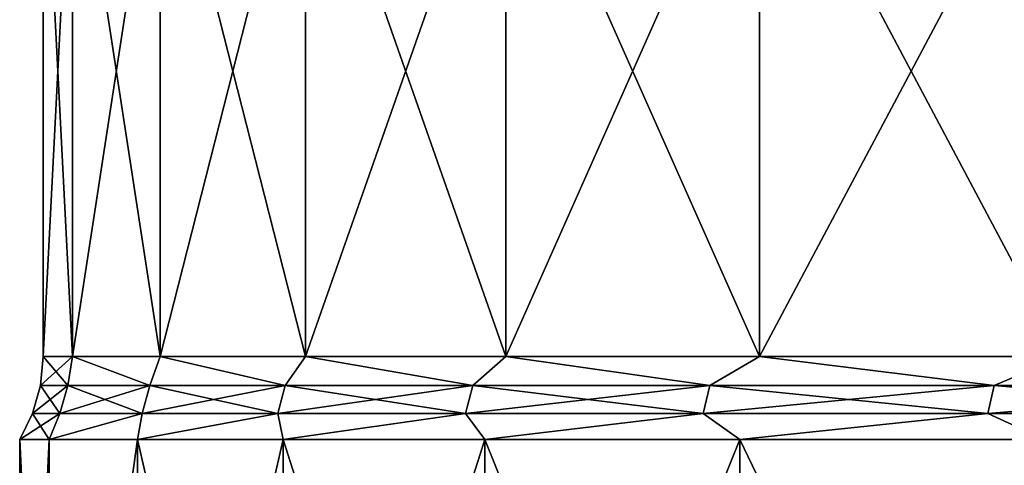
# Model space of a CAD drawing. Header units: millimetres. Extents: x -139 to 139, y -32 to 1264.
# Tile 231 of 256: x -100 to -79, y 1097 to 1107. Entities that reach past the tile are written whole.
import ezdxf

# ---------------------------------------------------------------- set-up
doc = ezdxf.new("R2010")
doc.units = ezdxf.units.MM
doc.header["$LTSCALE"] = 26.699852
for name, color, linetype in [('124', 7, 'CONTINUOUS'), ('125', 7, 'CONTINUOUS'), ('131', 7, 'CONTINUOUS'), ('132', 7, 'CONTINUOUS'), ('138', 7, 'CONTINUOUS'), ('139', 7, 'CONTINUOUS')]:
    doc.layers.add(name, color=color, linetype=linetype)

msp = doc.modelspace()

# ---------------------------------------------------------------- linework, layer by layer
at = {"layer": '124', "color": 7, "linetype": 'CONTINUOUS'}
for points in [[(-99.719, 1084.026, 384.265), (-100.35, 1084.026, 395.5), (-99.719, 1097.562, 384.264), (-99.719, 1084.026, 384.265)], [(-99.719, 1097.562, 384.264), (-100.35, 1084.026, 395.5), (-100.35, 1097.562, 395.5), (-99.719, 1097.562, 384.264)], [(-97.834, 1084.026, 373.171), (-99.719, 1084.026, 384.265), (-97.834, 1097.562, 373.17), (-97.834, 1084.026, 373.171)], [(-97.834, 1097.562, 373.17), (-99.719, 1084.026, 384.265), (-99.719, 1097.562, 384.264), (-97.834, 1097.562, 373.17)], [(-94.719, 1084.026, 362.357), (-97.834, 1084.026, 373.171), (-97.834, 1097.562, 373.17), (-94.719, 1084.026, 362.357)], [(-94.719, 1097.562, 362.357), (-94.719, 1084.026, 362.357), (-97.834, 1097.562, 373.17), (-94.719, 1097.562, 362.357)], [(-90.413, 1084.026, 351.961), (-94.719, 1084.026, 362.357), (-94.719, 1097.562, 362.357), (-90.413, 1084.026, 351.961)], [(-90.412, 1097.562, 351.96), (-90.413, 1084.026, 351.961), (-94.719, 1097.562, 362.357), (-90.412, 1097.562, 351.96)], [(-84.969, 1084.026, 342.111), (-90.413, 1084.026, 351.961), (-90.412, 1097.562, 351.96), (-84.969, 1084.026, 342.111)], [(-84.969, 1097.562, 342.111), (-84.969, 1084.026, 342.111), (-90.412, 1097.562, 351.96), (-84.969, 1097.562, 342.111)], [(-78.457, 1084.026, 332.934), (-84.969, 1084.026, 342.111), (-84.969, 1097.562, 342.111), (-78.457, 1084.026, 332.934)], [(-78.457, 1097.562, 332.933), (-78.457, 1084.026, 332.934), (-84.969, 1097.562, 342.111), (-78.457, 1097.562, 332.933)]]:
    msp.add_3dface(points, dxfattribs=at)
at = {"layer": '125', "color": 7, "linetype": 'CONTINUOUS'}
for points in [[(-99.85, 1111.537, 395.5), (-99.222, 1111.537, 384.32), (-99.85, 1099.336, 395.5), (-99.85, 1111.537, 395.5)], [(-99.85, 1099.336, 395.5), (-99.222, 1111.537, 384.32), (-99.222, 1099.336, 384.32), (-99.85, 1099.336, 395.5)], [(-99.222, 1111.537, 384.32), (-97.347, 1111.537, 373.281), (-99.222, 1099.336, 384.32), (-99.222, 1111.537, 384.32)], [(-99.222, 1099.336, 384.32), (-97.347, 1111.537, 373.281), (-97.347, 1099.336, 373.281), (-99.222, 1099.336, 384.32)], [(-97.347, 1111.537, 373.281), (-94.247, 1111.537, 362.522), (-97.347, 1099.336, 373.281), (-97.347, 1111.537, 373.281)], [(-97.347, 1099.336, 373.281), (-94.247, 1111.537, 362.522), (-94.247, 1099.336, 362.522), (-97.347, 1099.336, 373.281)], [(-94.247, 1111.537, 362.522), (-89.962, 1111.537, 352.177), (-94.247, 1099.336, 362.522), (-94.247, 1111.537, 362.522)], [(-94.247, 1099.336, 362.522), (-89.962, 1111.537, 352.177), (-89.962, 1099.336, 352.177), (-94.247, 1099.336, 362.522)], [(-89.962, 1111.537, 352.177), (-84.545, 1111.537, 342.377), (-89.962, 1099.336, 352.177), (-89.962, 1111.537, 352.177)], [(-89.962, 1099.336, 352.177), (-84.545, 1111.537, 342.377), (-84.545, 1099.336, 342.377), (-89.962, 1099.336, 352.177)], [(-84.545, 1111.537, 342.377), (-78.066, 1111.537, 333.245), (-84.545, 1099.336, 342.377), (-84.545, 1111.537, 342.377)], [(-84.545, 1099.336, 342.377), (-78.066, 1111.537, 333.245), (-78.066, 1099.336, 333.245), (-84.545, 1099.336, 342.377)]]:
    msp.add_3dface(points, dxfattribs=at)
at = {"layer": '131', "color": 7, "linetype": 'CONTINUOUS'}
for points in [[(-100.35, 1097.562, 395.5), (-100.35, 1084.026, 395.5), (-99.719, 1084.026, 406.736), (-100.35, 1097.562, 395.5)], [(-100.35, 1097.562, 395.5), (-99.719, 1084.026, 406.736), (-99.719, 1097.562, 406.735), (-100.35, 1097.562, 395.5)], [(-99.719, 1084.026, 406.736), (-97.834, 1084.026, 417.83), (-97.834, 1097.562, 417.829), (-99.719, 1084.026, 406.736)], [(-99.719, 1097.562, 406.735), (-99.719, 1084.026, 406.736), (-97.834, 1097.562, 417.829), (-99.719, 1097.562, 406.735)], [(-97.834, 1084.026, 417.83), (-94.719, 1084.026, 428.644), (-94.719, 1097.562, 428.643), (-97.834, 1084.026, 417.83)], [(-97.834, 1097.562, 417.829), (-97.834, 1084.026, 417.83), (-94.719, 1097.562, 428.643), (-97.834, 1097.562, 417.829)], [(-94.719, 1084.026, 428.644), (-90.412, 1084.026, 439.04), (-90.413, 1097.562, 439.039), (-94.719, 1084.026, 428.644)], [(-94.719, 1097.562, 428.643), (-94.719, 1084.026, 428.644), (-90.413, 1097.562, 439.039), (-94.719, 1097.562, 428.643)], [(-90.413, 1097.562, 439.039), (-90.412, 1084.026, 439.04), (-84.969, 1097.562, 448.889), (-90.413, 1097.562, 439.039)], [(-90.412, 1084.026, 439.04), (-84.969, 1084.026, 448.89), (-84.969, 1097.562, 448.889), (-90.412, 1084.026, 439.04)], [(-84.969, 1084.026, 448.89), (-78.457, 1084.026, 458.067), (-78.457, 1097.562, 458.066), (-84.969, 1084.026, 448.89)], [(-84.969, 1097.562, 448.889), (-84.969, 1084.026, 448.89), (-78.457, 1097.562, 458.066), (-84.969, 1097.562, 448.889)]]:
    msp.add_3dface(points, dxfattribs=at)
at = {"layer": '132', "color": 7, "linetype": 'CONTINUOUS'}
for points in [[(-99.85, 1111.537, 395.5), (-99.85, 1099.336, 395.5), (-99.222, 1099.336, 406.68), (-99.85, 1111.537, 395.5)], [(-99.222, 1111.537, 406.68), (-99.85, 1111.537, 395.5), (-99.222, 1099.336, 406.68), (-99.222, 1111.537, 406.68)], [(-97.347, 1111.537, 417.719), (-99.222, 1111.537, 406.68), (-97.347, 1099.336, 417.719), (-97.347, 1111.537, 417.719)], [(-97.347, 1099.336, 417.719), (-99.222, 1111.537, 406.68), (-99.222, 1099.336, 406.68), (-97.347, 1099.336, 417.719)], [(-94.247, 1111.537, 428.479), (-97.347, 1111.537, 417.719), (-94.247, 1099.336, 428.478), (-94.247, 1111.537, 428.479)], [(-94.247, 1099.336, 428.478), (-97.347, 1111.537, 417.719), (-97.347, 1099.336, 417.719), (-94.247, 1099.336, 428.478)], [(-89.962, 1111.537, 438.824), (-94.247, 1111.537, 428.479), (-89.962, 1099.336, 438.823), (-89.962, 1111.537, 438.824)], [(-89.962, 1099.336, 438.823), (-94.247, 1111.537, 428.479), (-94.247, 1099.336, 428.478), (-89.962, 1099.336, 438.823)], [(-84.545, 1111.537, 448.624), (-89.962, 1111.537, 438.824), (-84.545, 1099.336, 448.623), (-84.545, 1111.537, 448.624)], [(-84.545, 1099.336, 448.623), (-89.962, 1111.537, 438.824), (-89.962, 1099.336, 438.823), (-84.545, 1099.336, 448.623)], [(-78.066, 1111.537, 457.756), (-84.545, 1111.537, 448.624), (-78.066, 1099.336, 457.755), (-78.066, 1111.537, 457.756)], [(-78.066, 1099.336, 457.755), (-84.545, 1111.537, 448.624), (-84.545, 1099.336, 448.623), (-78.066, 1099.336, 457.755)]]:
    msp.add_3dface(points, dxfattribs=at)
at = {"layer": '138', "color": 7, "linetype": 'CONTINUOUS'}
for points in [[(-99.85, 1099.336, 395.5), (-99.222, 1099.336, 384.32), (-99.907, 1098.718, 395.5), (-99.85, 1099.336, 395.5)], [(-99.907, 1098.718, 395.5), (-99.222, 1099.336, 384.32), (-99.321, 1098.718, 384.698), (-99.907, 1098.718, 395.5)], [(-99.222, 1099.336, 384.32), (-97.571, 1098.718, 374.023), (-99.321, 1098.718, 384.698), (-99.222, 1099.336, 384.32)], [(-99.222, 1099.336, 384.32), (-97.347, 1099.336, 373.281), (-97.571, 1098.718, 374.023), (-99.222, 1099.336, 384.32)], [(-97.347, 1099.336, 373.281), (-94.677, 1098.718, 363.6), (-97.571, 1098.718, 374.023), (-97.347, 1099.336, 373.281)], [(-97.347, 1099.336, 373.281), (-94.247, 1099.336, 362.522), (-94.677, 1098.718, 363.6), (-97.347, 1099.336, 373.281)], [(-94.247, 1099.336, 362.522), (-90.673, 1098.718, 353.55), (-94.677, 1098.718, 363.6), (-94.247, 1099.336, 362.522)], [(-94.247, 1099.336, 362.522), (-89.962, 1099.336, 352.177), (-90.673, 1098.718, 353.55), (-94.247, 1099.336, 362.522)], [(-89.962, 1099.336, 352.177), (-85.606, 1098.718, 343.993), (-90.673, 1098.718, 353.55), (-89.962, 1099.336, 352.177)], [(-89.962, 1099.336, 352.177), (-84.545, 1099.336, 342.377), (-85.606, 1098.718, 343.993), (-89.962, 1099.336, 352.177)], [(-84.545, 1099.336, 342.377), (-79.535, 1098.718, 335.039), (-85.606, 1098.718, 343.993), (-84.545, 1099.336, 342.377)], [(-84.545, 1099.336, 342.377), (-78.066, 1099.336, 333.245), (-79.535, 1098.718, 335.039), (-84.545, 1099.336, 342.377)], [(-78.066, 1099.336, 333.245), (-72.532, 1098.718, 326.794), (-79.535, 1098.718, 335.039), (-78.066, 1099.336, 333.245)], [(-99.489, 1098.119, 384.68), (-100.076, 1098.119, 395.5), (-99.321, 1098.718, 384.698), (-99.489, 1098.119, 384.68)], [(-100.076, 1098.119, 395.5), (-99.907, 1098.718, 395.5), (-99.321, 1098.718, 384.698), (-100.076, 1098.119, 395.5)], [(-97.736, 1098.119, 373.987), (-99.489, 1098.119, 384.68), (-97.571, 1098.718, 374.023), (-97.736, 1098.119, 373.987)], [(-97.571, 1098.718, 374.023), (-99.489, 1098.119, 384.68), (-99.321, 1098.718, 384.698), (-97.571, 1098.718, 374.023)], [(-94.837, 1098.119, 363.546), (-97.736, 1098.119, 373.987), (-94.677, 1098.718, 363.6), (-94.837, 1098.119, 363.546)], [(-94.677, 1098.718, 363.6), (-97.736, 1098.119, 373.987), (-97.571, 1098.718, 374.023), (-94.677, 1098.718, 363.6)], [(-90.826, 1098.119, 353.479), (-94.837, 1098.119, 363.546), (-90.673, 1098.718, 353.55), (-90.826, 1098.119, 353.479)], [(-90.673, 1098.718, 353.55), (-94.837, 1098.119, 363.546), (-94.677, 1098.718, 363.6), (-90.673, 1098.718, 353.55)], [(-85.75, 1098.119, 343.906), (-90.826, 1098.119, 353.479), (-85.606, 1098.718, 343.993), (-85.75, 1098.119, 343.906)], [(-85.606, 1098.718, 343.993), (-90.826, 1098.119, 353.479), (-90.673, 1098.718, 353.55), (-85.606, 1098.718, 343.993)], [(-79.669, 1098.119, 334.937), (-85.75, 1098.119, 343.906), (-79.535, 1098.718, 335.039), (-79.669, 1098.119, 334.937)], [(-79.535, 1098.718, 335.039), (-85.75, 1098.119, 343.906), (-85.606, 1098.718, 343.993), (-79.535, 1098.718, 335.039)], [(-72.654, 1098.119, 326.678), (-79.669, 1098.119, 334.937), (-72.532, 1098.718, 326.794), (-72.654, 1098.119, 326.678)], [(-72.532, 1098.718, 326.794), (-79.669, 1098.119, 334.937), (-79.535, 1098.718, 335.039), (-72.532, 1098.718, 326.794)], [(-99.719, 1097.562, 384.264), (-100.35, 1097.562, 395.5), (-99.489, 1098.119, 384.68), (-99.719, 1097.562, 384.264)], [(-99.489, 1098.119, 384.68), (-100.35, 1097.562, 395.5), (-100.076, 1098.119, 395.5), (-99.489, 1098.119, 384.68)], [(-97.834, 1097.562, 373.17), (-99.719, 1097.562, 384.264), (-97.736, 1098.119, 373.987), (-97.834, 1097.562, 373.17)], [(-97.736, 1098.119, 373.987), (-99.719, 1097.562, 384.264), (-99.489, 1098.119, 384.68), (-97.736, 1098.119, 373.987)], [(-94.719, 1097.562, 362.357), (-97.834, 1097.562, 373.17), (-94.837, 1098.119, 363.546), (-94.719, 1097.562, 362.357)], [(-94.837, 1098.119, 363.546), (-97.834, 1097.562, 373.17), (-97.736, 1098.119, 373.987), (-94.837, 1098.119, 363.546)], [(-90.826, 1098.119, 353.479), (-94.719, 1097.562, 362.357), (-94.837, 1098.119, 363.546), (-90.826, 1098.119, 353.479)], [(-90.412, 1097.562, 351.96), (-94.719, 1097.562, 362.357), (-90.826, 1098.119, 353.479), (-90.412, 1097.562, 351.96)], [(-85.75, 1098.119, 343.906), (-90.412, 1097.562, 351.96), (-90.826, 1098.119, 353.479), (-85.75, 1098.119, 343.906)], [(-84.969, 1097.562, 342.111), (-90.412, 1097.562, 351.96), (-85.75, 1098.119, 343.906), (-84.969, 1097.562, 342.111)], [(-79.669, 1098.119, 334.937), (-84.969, 1097.562, 342.111), (-85.75, 1098.119, 343.906), (-79.669, 1098.119, 334.937)], [(-78.457, 1097.562, 332.933), (-84.969, 1097.562, 342.111), (-79.669, 1098.119, 334.937), (-78.457, 1097.562, 332.933)], [(-72.654, 1098.119, 326.678), (-78.457, 1097.562, 332.933), (-79.669, 1098.119, 334.937), (-72.654, 1098.119, 326.678)]]:
    msp.add_3dface(points, dxfattribs=at)
at = {"layer": '139', "color": 7, "linetype": 'CONTINUOUS'}
for points in [[(-99.85, 1099.336, 395.5), (-99.907, 1098.718, 395.5), (-99.321, 1098.718, 406.302), (-99.85, 1099.336, 395.5)], [(-99.222, 1099.336, 406.68), (-99.85, 1099.336, 395.5), (-99.321, 1098.718, 406.302), (-99.222, 1099.336, 406.68)], [(-97.571, 1098.718, 416.977), (-99.222, 1099.336, 406.68), (-99.321, 1098.718, 406.302), (-97.571, 1098.718, 416.977)], [(-97.347, 1099.336, 417.719), (-99.222, 1099.336, 406.68), (-97.571, 1098.718, 416.977), (-97.347, 1099.336, 417.719)], [(-94.677, 1098.718, 427.4), (-97.347, 1099.336, 417.719), (-97.571, 1098.718, 416.977), (-94.677, 1098.718, 427.4)], [(-94.247, 1099.336, 428.478), (-97.347, 1099.336, 417.719), (-94.677, 1098.718, 427.4), (-94.247, 1099.336, 428.478)], [(-90.673, 1098.718, 437.45), (-94.247, 1099.336, 428.478), (-94.677, 1098.718, 427.4), (-90.673, 1098.718, 437.45)], [(-89.962, 1099.336, 438.823), (-94.247, 1099.336, 428.478), (-90.673, 1098.718, 437.45), (-89.962, 1099.336, 438.823)], [(-85.606, 1098.718, 447.007), (-89.962, 1099.336, 438.823), (-90.673, 1098.718, 437.45), (-85.606, 1098.718, 447.007)], [(-84.545, 1099.336, 448.623), (-89.962, 1099.336, 438.823), (-85.606, 1098.718, 447.007), (-84.545, 1099.336, 448.623)], [(-79.535, 1098.718, 455.961), (-84.545, 1099.336, 448.623), (-85.606, 1098.718, 447.007), (-79.535, 1098.718, 455.961)], [(-78.066, 1099.336, 457.755), (-84.545, 1099.336, 448.623), (-79.535, 1098.718, 455.961), (-78.066, 1099.336, 457.755)], [(-72.532, 1098.718, 464.206), (-78.066, 1099.336, 457.755), (-79.535, 1098.718, 455.961), (-72.532, 1098.718, 464.206)], [(-99.907, 1098.718, 395.5), (-100.076, 1098.119, 395.5), (-99.489, 1098.119, 406.32), (-99.907, 1098.718, 395.5)], [(-99.321, 1098.718, 406.302), (-99.907, 1098.718, 395.5), (-99.489, 1098.119, 406.32), (-99.321, 1098.718, 406.302)], [(-97.736, 1098.119, 417.013), (-99.321, 1098.718, 406.302), (-99.489, 1098.119, 406.32), (-97.736, 1098.119, 417.013)], [(-97.571, 1098.718, 416.977), (-99.321, 1098.718, 406.302), (-97.736, 1098.119, 417.013), (-97.571, 1098.718, 416.977)], [(-94.837, 1098.119, 427.454), (-97.571, 1098.718, 416.977), (-97.736, 1098.119, 417.013), (-94.837, 1098.119, 427.454)], [(-94.677, 1098.718, 427.4), (-97.571, 1098.718, 416.977), (-94.837, 1098.119, 427.454), (-94.677, 1098.718, 427.4)], [(-90.826, 1098.119, 437.521), (-94.677, 1098.718, 427.4), (-94.837, 1098.119, 427.454), (-90.826, 1098.119, 437.521)], [(-90.673, 1098.718, 437.45), (-94.677, 1098.718, 427.4), (-90.826, 1098.119, 437.521), (-90.673, 1098.718, 437.45)], [(-85.75, 1098.119, 447.094), (-90.673, 1098.718, 437.45), (-90.826, 1098.119, 437.521), (-85.75, 1098.119, 447.094)], [(-85.606, 1098.718, 447.007), (-90.673, 1098.718, 437.45), (-85.75, 1098.119, 447.094), (-85.606, 1098.718, 447.007)], [(-79.669, 1098.119, 456.063), (-85.606, 1098.718, 447.007), (-85.75, 1098.119, 447.094), (-79.669, 1098.119, 456.063)], [(-79.535, 1098.718, 455.961), (-85.606, 1098.718, 447.007), (-79.669, 1098.119, 456.063), (-79.535, 1098.718, 455.961)], [(-72.654, 1098.119, 464.322), (-79.535, 1098.718, 455.961), (-79.669, 1098.119, 456.063), (-72.654, 1098.119, 464.322)], [(-72.532, 1098.718, 464.206), (-79.535, 1098.718, 455.961), (-72.654, 1098.119, 464.322), (-72.532, 1098.718, 464.206)], [(-100.35, 1097.562, 395.5), (-99.719, 1097.562, 406.735), (-100.076, 1098.119, 395.5), (-100.35, 1097.562, 395.5)], [(-100.076, 1098.119, 395.5), (-99.719, 1097.562, 406.735), (-99.489, 1098.119, 406.32), (-100.076, 1098.119, 395.5)], [(-99.719, 1097.562, 406.735), (-97.834, 1097.562, 417.829), (-97.736, 1098.119, 417.013), (-99.719, 1097.562, 406.735)], [(-99.719, 1097.562, 406.735), (-97.736, 1098.119, 417.013), (-99.489, 1098.119, 406.32), (-99.719, 1097.562, 406.735)], [(-97.834, 1097.562, 417.829), (-94.719, 1097.562, 428.643), (-94.837, 1098.119, 427.454), (-97.834, 1097.562, 417.829)], [(-97.834, 1097.562, 417.829), (-94.837, 1098.119, 427.454), (-97.736, 1098.119, 417.013), (-97.834, 1097.562, 417.829)], [(-94.719, 1097.562, 428.643), (-90.826, 1098.119, 437.521), (-94.837, 1098.119, 427.454), (-94.719, 1097.562, 428.643)], [(-94.719, 1097.562, 428.643), (-90.413, 1097.562, 439.039), (-90.826, 1098.119, 437.521), (-94.719, 1097.562, 428.643)], [(-90.413, 1097.562, 439.039), (-85.75, 1098.119, 447.094), (-90.826, 1098.119, 437.521), (-90.413, 1097.562, 439.039)], [(-90.413, 1097.562, 439.039), (-84.969, 1097.562, 448.889), (-85.75, 1098.119, 447.094), (-90.413, 1097.562, 439.039)], [(-84.969, 1097.562, 448.889), (-79.669, 1098.119, 456.063), (-85.75, 1098.119, 447.094), (-84.969, 1097.562, 448.889)], [(-84.969, 1097.562, 448.889), (-78.457, 1097.562, 458.066), (-79.669, 1098.119, 456.063), (-84.969, 1097.562, 448.889)], [(-78.457, 1097.562, 458.066), (-72.654, 1098.119, 464.322), (-79.669, 1098.119, 456.063), (-78.457, 1097.562, 458.066)]]:
    msp.add_3dface(points, dxfattribs=at)

doc.saveas('drawing.dxf')
